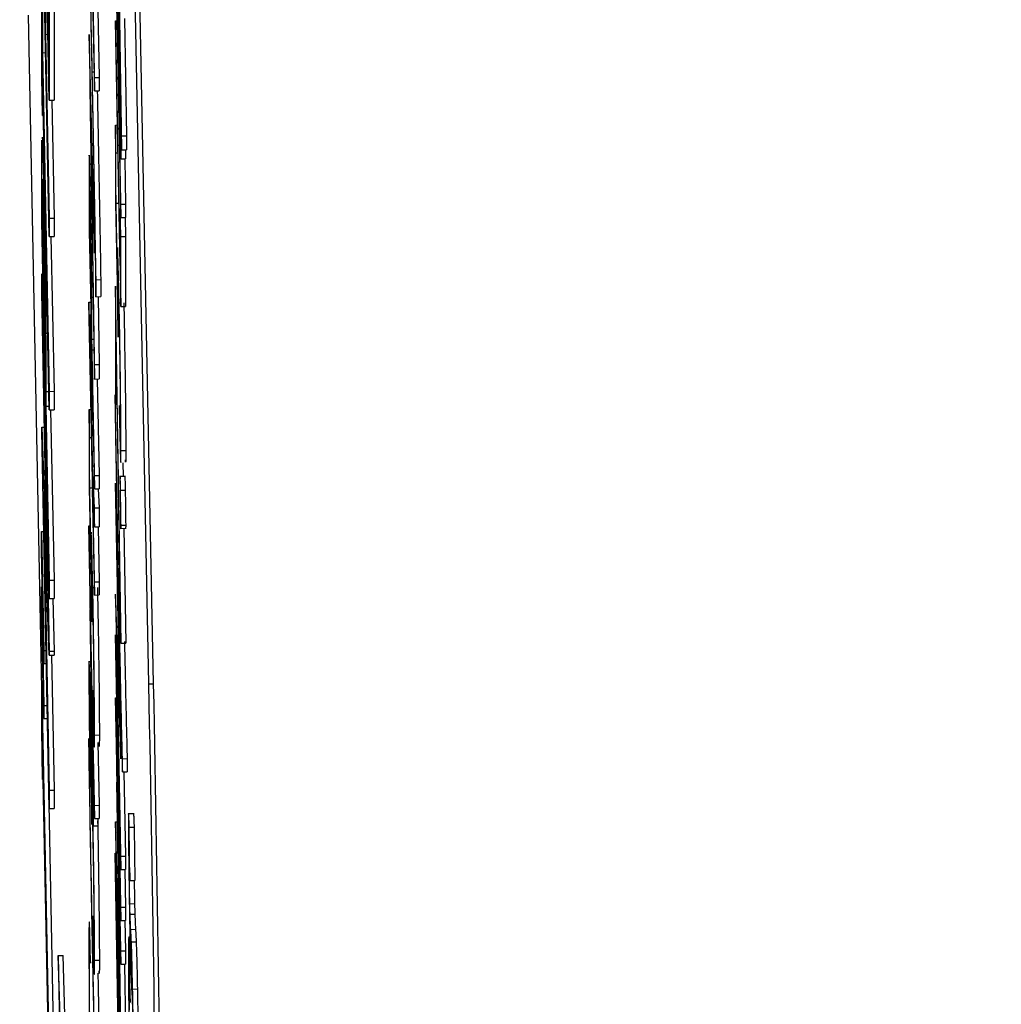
# Model space of a CAD drawing. Header units: inches. Extents: x 0.6 to 33.8, y 0 to 21.7.
# Tile 112 of 204: x 18.589 to 18.6405, y 15.7141 to 15.7657. Entities that reach past the tile are written whole.
import ezdxf

# ---------------------------------------------------------------- set-up
doc = ezdxf.new("R2010")
doc.units = ezdxf.units.IN
doc.header["$MEASUREMENT"] = 0
doc.layers.add('FORMAT', color=7, linetype='Continuous')
doc.styles.add('SLDTEXTSTYLE3', font='TXT', dxfattribs={"width": 0.75})
doc.dimstyles.new('SLDDIMSTYLE0', dxfattribs={"dimtxt": 0.125, "dimasz": 0.13, "dimexe": 0, "dimexo": 0.0625, "dimgap": 0.03125, "dimtad": 0, "dimtih": 1, "dimtoh": 1, "dimdec": 1, "dimlfac": 4, "dimrnd": 1e-09, "dimzin": 12, "dimdsep": 46, "dimtxsty": 'SLDTEXTSTYLE3', "dimsah": 1, "dimcen": 0.09, "dimadec": 0, "dimazin": 3, "dimtfac": 1, "dimtdec": 1, "dimtofl": 0, "dimtmove": 0, "dimatfit": 3, "dimfxl": 0, "dimfrac": 2, "dimtolj": 1, "dimtzin": 12, "dimarcsym": 0})

# ---------------------------------------------------------------- blocks, each defined once
blk = doc.blocks.new('_D_4')
at = {"layer": 'FORMAT'}
for p, q in [((18.227715, 18.179528), (18.189629, 18.179528)), ((18.189629, 18.179528), (18.189629, 17.981091)), ((18.504798, 18.179528), (18.542884, 18.179528)), ((18.542884, 18.179528), (18.542884, 17.981091)), ((16.933731, 9.612484), (16.933731, 18.124493)), ((19.798783, 17.39011), (19.798783, 18.124493)), ((16.933731, 17.999493), (18.08, 17.999493)), ((19.798783, 17.999493), (18.652514, 17.999493)), ((18.189629, 17.981091), (18.227715, 17.981091)), ((18.542884, 17.981091), (18.504798, 17.981091))]:
    blk.add_line(p, q, dxfattribs=at)
for points in [[(16.933731, 17.999493), (17.063731, 17.979493), (17.063731, 18.019493)], [(19.798783, 17.999493), (19.668783, 18.019493), (19.668783, 17.979493)]]:
    blk.add_solid(points, dxfattribs=at)
at = {"layer": 'FORMAT', "char_height": 0.125, "attachment_point": 1, "style": 'SLDTEXTSTYLE3'}
for s, insert in [('291', (18.227715, 18.142224)), ('11.5', (18.204625, 17.955202))]:
    blk.add_mtext(s, dxfattribs=dict(at, insert=insert))

msp = doc.modelspace()

# ---------------------------------------------------------------- linework, layer by layer
at = {"color": 7, "linetype": 'Continuous'}
for p, q in [((18.595807, 15.7309), (18.58948, 16.04953)), ((18.596057, 15.730904), (18.58973, 16.049533)), ((18.590198, 15.782232), (18.590551, 15.764483)), ((18.590591, 15.761493), (18.590198, 15.78127)), ((18.59438, 15.759617), (18.594049, 15.779521)), ((18.594049, 15.778789), (18.59438, 15.758885)), ((18.592675, 15.777277), (18.592958, 15.761972)), ((18.590591, 15.754343), (18.590198, 15.77412)), ((18.592958, 15.762671), (18.592754, 15.773712)), ((18.5904, 15.769203), (18.5904, 15.764941)), ((18.590198, 15.762709), (18.590198, 15.768346)), ((18.590551, 15.764483), (18.590551, 15.768608)), ((18.59434, 15.759112), (18.594158, 15.768268)), ((18.594158, 15.767573), (18.59434, 15.758417)), ((18.590591, 15.76658), (18.590591, 15.761493)), ((18.590841, 15.766583), (18.590841, 15.761496)), ((18.590239, 15.766318), (18.590239, 15.76398)), ((18.593143, 15.766221), (18.593208, 15.762675)), ((18.59434, 15.756034), (18.594133, 15.766472)), ((18.58948, 15.765943), (18.590198, 15.729766)), ((18.594056, 15.765651), (18.594135, 15.765652)), ((18.594056, 15.765651), (18.594056, 15.764955)), ((18.594311, 15.752832), (18.594056, 15.765651)), ((18.594133, 15.765777), (18.59434, 15.755339)), ((18.594528, 15.765768), (18.59463, 15.759621)), ((18.5904, 15.764941), (18.590523, 15.764943)), ((18.5904, 15.764941), (18.590591, 15.755306)), ((18.592958, 15.754227), (18.592675, 15.764935)), ((18.592675, 15.764935), (18.592675, 15.764836)), ((18.592675, 15.764836), (18.592958, 15.746879)), ((18.594056, 15.764955), (18.59434, 15.750672)), ((18.590239, 15.76398), (18.5904, 15.763983)), ((18.590239, 15.76398), (18.590591, 15.746232)), ((18.590591, 15.745269), (18.590239, 15.763018)), ((18.590239, 15.763018), (18.590239, 15.760681)), ((18.59284, 15.762975), (18.59294, 15.762977)), ((18.590239, 15.760681), (18.590198, 15.762709)), ((18.592958, 15.762671), (18.593208, 15.762675)), ((18.592958, 15.761972), (18.592958, 15.762671)), ((18.593208, 15.762675), (18.593208, 15.761975)), ((18.592838, 15.755235), (18.59273, 15.762094)), ((18.59273, 15.762094), (18.592838, 15.758003)), ((18.592958, 15.761972), (18.593208, 15.761975)), ((18.590591, 15.761493), (18.590841, 15.761496)), ((18.590718, 15.761495), (18.590841, 15.75531)), ((18.590239, 15.760681), (18.590285, 15.760681)), ((18.594056, 15.760189), (18.594151, 15.760191)), ((18.594085, 15.758724), (18.594056, 15.760189)), ((18.594056, 15.760189), (18.594056, 15.757012)), ((18.59438, 15.759617), (18.59463, 15.759621)), ((18.59438, 15.758885), (18.59438, 15.759617)), ((18.59463, 15.759621), (18.59463, 15.758889)), ((18.59434, 15.759112), (18.594376, 15.759113)), ((18.59434, 15.758417), (18.59434, 15.759112)), ((18.59438, 15.758885), (18.59463, 15.758889)), ((18.59459, 15.758888), (18.59459, 15.758421)), ((18.594085, 15.758724), (18.59418, 15.758726)), ((18.594085, 15.75609), (18.594085, 15.758724)), ((18.59434, 15.758417), (18.59459, 15.758421)), ((18.594543, 15.75842), (18.59459, 15.756038)), ((18.592838, 15.758003), (18.592838, 15.755235)), ((18.590198, 15.755147), (18.590198, 15.75725)), ((18.592675, 15.756922), (18.592675, 15.755403)), ((18.592867, 15.756904), (18.592958, 15.753471)), ((18.592867, 15.753393), (18.592867, 15.756904)), ((18.594056, 15.757012), (18.594198, 15.749076)), ((18.590304, 15.756442), (18.590369, 15.756443)), ((18.590239, 15.756043), (18.590239, 15.754081)), ((18.592704, 15.754633), (18.592704, 15.75605)), ((18.594085, 15.75609), (18.594232, 15.756092)), ((18.59416, 15.751916), (18.594085, 15.75609)), ((18.594311, 15.755811), (18.594331, 15.755811)), ((18.59434, 15.754346), (18.594311, 15.755811)), ((18.594311, 15.755811), (18.594311, 15.752832)), ((18.59434, 15.756034), (18.59459, 15.756038)), ((18.59434, 15.755339), (18.59434, 15.756034)), ((18.59459, 15.756038), (18.59459, 15.755343)), ((18.590591, 15.755306), (18.590841, 15.75531)), ((18.590591, 15.755306), (18.590591, 15.754343)), ((18.590841, 15.75531), (18.590841, 15.754347)), ((18.592675, 15.755403), (18.592958, 15.74112)), ((18.59434, 15.755339), (18.59459, 15.755343)), ((18.59457, 15.755343), (18.59459, 15.75435)), ((18.590591, 15.73537), (18.590198, 15.755147)), ((18.590591, 15.754343), (18.590841, 15.754347)), ((18.59068, 15.754345), (18.590841, 15.746236)), ((18.592798, 15.749872), (18.592704, 15.754633)), ((18.592958, 15.753471), (18.592958, 15.754227)), ((18.59434, 15.754346), (18.59459, 15.75435)), ((18.59434, 15.750672), (18.59434, 15.754346)), ((18.59459, 15.75435), (18.59459, 15.750676)), ((18.590239, 15.754081), (18.59037, 15.747489)), ((18.592958, 15.747637), (18.592867, 15.753393)), ((18.590198, 15.751435), (18.590198, 15.752398)), ((18.590198, 15.752398), (18.590591, 15.732621)), ((18.593038, 15.752085), (18.593288, 15.752088)), ((18.593038, 15.751191), (18.593038, 15.752085)), ((18.593288, 15.752088), (18.593288, 15.751195)), ((18.594347, 15.733029), (18.594056, 15.751749)), ((18.594056, 15.751749), (18.594056, 15.746983)), ((18.590508, 15.73587), (18.590198, 15.751435)), ((18.592799, 15.751197), (18.592798, 15.749872)), ((18.592823, 15.751167), (18.592891, 15.751168)), ((18.593038, 15.751191), (18.593288, 15.751195)), ((18.593152, 15.751193), (18.593208, 15.747641)), ((18.592667, 15.750904), (18.592764, 15.750905)), ((18.592667, 15.750904), (18.592667, 15.750209)), ((18.592836, 15.742434), (18.592667, 15.750904)), ((18.594247, 15.750871), (18.594336, 15.750872)), ((18.59434, 15.750672), (18.59459, 15.750676)), ((18.592667, 15.750209), (18.592958, 15.735559)), ((18.592751, 15.750267), (18.592751, 15.749267)), ((18.592849, 15.742334), (18.592751, 15.750267)), ((18.592751, 15.750267), (18.592777, 15.750267)), ((18.59037, 15.747489), (18.59037, 15.749323)), ((18.590403, 15.749283), (18.590511, 15.749284)), ((18.592751, 15.749267), (18.592836, 15.742434)), ((18.594085, 15.749108), (18.594335, 15.733038)), ((18.594085, 15.745518), (18.594085, 15.749108)), ((18.592827, 15.748961), (18.592925, 15.748962)), ((18.592827, 15.748407), (18.592827, 15.748961)), ((18.592827, 15.748407), (18.592934, 15.748409)), ((18.592958, 15.741815), (18.592827, 15.748407)), ((18.592958, 15.747637), (18.593208, 15.747641)), ((18.592958, 15.746879), (18.592958, 15.747637)), ((18.593208, 15.747641), (18.593208, 15.746883)), ((18.594056, 15.746983), (18.594085, 15.745518)), ((18.592958, 15.746879), (18.593208, 15.746883)), ((18.593108, 15.746881), (18.593208, 15.741819)), ((18.59041, 15.746228), (18.590572, 15.74623)), ((18.59041, 15.746228), (18.59041, 15.745461)), ((18.590591, 15.746232), (18.590841, 15.746236)), ((18.590591, 15.746232), (18.590591, 15.745269)), ((18.590841, 15.746236), (18.590841, 15.745273)), ((18.594045, 15.746043), (18.594045, 15.745149)), ((18.594045, 15.746043), (18.594075, 15.746043)), ((18.59041, 15.745461), (18.590587, 15.745463)), ((18.59041, 15.745461), (18.590591, 15.736333)), ((18.594267, 15.745497), (18.594267, 15.744802)), ((18.590591, 15.745269), (18.590841, 15.745273)), ((18.590664, 15.74527), (18.590841, 15.736337)), ((18.592675, 15.745275), (18.592765, 15.745276)), ((18.592704, 15.74381), (18.592675, 15.745275)), ((18.592675, 15.745275), (18.592675, 15.742097)), ((18.590198, 15.74435), (18.590339, 15.744353)), ((18.590198, 15.744149), (18.590198, 15.74435)), ((18.590198, 15.74435), (18.590508, 15.73587)), ((18.590591, 15.724372), (18.590198, 15.744149)), ((18.592704, 15.74381), (18.592794, 15.743811)), ((18.592704, 15.741176), (18.592704, 15.74381)), ((18.594347, 15.743136), (18.594597, 15.74314)), ((18.592849, 15.742334), (18.592934, 15.742336)), ((18.592958, 15.740127), (18.592849, 15.742334)), ((18.59445, 15.742487), (18.594461, 15.741771)), ((18.592675, 15.742097), (18.592816, 15.734161)), ((18.592958, 15.741815), (18.593208, 15.741819)), ((18.592958, 15.74112), (18.592958, 15.741815)), ((18.593208, 15.741819), (18.593208, 15.741123)), ((18.594056, 15.741423), (18.594056, 15.740727)), ((18.59434, 15.727139), (18.594056, 15.741423)), ((18.59458, 15.741773), (18.594268, 15.741768)), ((18.590591, 15.732402), (18.590283, 15.740864)), ((18.590283, 15.740864), (18.590591, 15.725334)), ((18.592704, 15.741176), (18.592847, 15.741178)), ((18.592778, 15.737001), (18.592704, 15.741176)), ((18.592863, 15.741064), (18.592958, 15.739129)), ((18.592958, 15.736254), (18.592863, 15.741064)), ((18.592958, 15.74112), (18.593208, 15.741123)), ((18.593159, 15.741123), (18.593208, 15.740131)), ((18.59432, 15.741055), (18.59457, 15.741059)), ((18.594056, 15.740727), (18.59428, 15.729486)), ((18.592958, 15.740127), (18.593208, 15.740131)), ((18.592958, 15.739129), (18.592958, 15.740127)), ((18.593208, 15.740131), (18.593208, 15.739133)), ((18.594344, 15.739219), (18.594594, 15.739223)), ((18.590188, 15.738881), (18.590303, 15.738883)), ((18.590188, 15.738881), (18.590309, 15.732646)), ((18.590188, 15.737919), (18.590188, 15.738881)), ((18.592667, 15.739187), (18.592727, 15.739188)), ((18.592667, 15.739187), (18.592667, 15.739046)), ((18.592864, 15.729298), (18.592667, 15.739187)), ((18.592667, 15.739046), (18.592893, 15.723465)), ((18.592958, 15.739129), (18.593208, 15.739133)), ((18.593151, 15.739132), (18.593208, 15.736258)), ((18.59431, 15.739053), (18.594622, 15.739058)), ((18.594504, 15.739056), (18.594597, 15.733032)), ((18.590309, 15.731978), (18.590188, 15.737919)), ((18.590591, 15.736333), (18.590841, 15.736337)), ((18.590591, 15.736333), (18.590591, 15.73537)), ((18.590841, 15.736337), (18.590841, 15.735374)), ((18.592958, 15.736254), (18.593208, 15.736258)), ((18.592958, 15.735559), (18.592958, 15.736254)), ((18.593208, 15.736258), (18.593208, 15.735563)), ((18.590188, 15.735994), (18.590228, 15.735995)), ((18.590188, 15.735032), (18.590188, 15.735994)), ((18.590188, 15.735994), (18.590309, 15.729765)), ((18.592866, 15.735956), (18.59295, 15.735957)), ((18.594056, 15.735611), (18.594056, 15.735465)), ((18.59428, 15.729486), (18.594056, 15.735611)), ((18.590591, 15.73537), (18.590841, 15.735374)), ((18.590787, 15.735373), (18.590841, 15.732625)), ((18.592958, 15.735559), (18.593208, 15.735563)), ((18.594056, 15.735465), (18.59434, 15.721181)), ((18.594241, 15.735125), (18.594303, 15.735126)), ((18.590309, 15.72909), (18.590188, 15.735032)), ((18.592741, 15.734807), (18.592864, 15.728603)), ((18.592864, 15.726295), (18.592741, 15.734807)), ((18.594056, 15.733479), (18.594056, 15.732784)), ((18.59434, 15.719196), (18.594056, 15.733479)), ((18.594117, 15.733093), (18.59434, 15.726981)), ((18.59434, 15.721877), (18.594117, 15.733093)), ((18.594335, 15.733038), (18.594347, 15.733029)), ((18.594347, 15.733029), (18.594597, 15.733032)), ((18.590309, 15.732646), (18.590427, 15.732647)), ((18.590309, 15.732646), (18.590309, 15.731978)), ((18.590591, 15.732621), (18.590841, 15.732625)), ((18.590591, 15.732621), (18.590591, 15.732402)), ((18.590841, 15.732625), (18.590841, 15.732405)), ((18.594056, 15.732784), (18.59434, 15.7185)), ((18.590591, 15.732402), (18.590841, 15.732405)), ((18.590701, 15.732403), (18.590841, 15.725338)), ((18.590309, 15.731978), (18.59044, 15.73198)), ((18.590198, 15.730537), (18.59028, 15.730539)), ((18.590198, 15.728555), (18.590198, 15.730537)), ((18.590198, 15.730537), (18.590591, 15.71076)), ((18.592886, 15.730583), (18.592886, 15.729888)), ((18.595807, 15.7309), (18.596057, 15.730904)), ((18.592864, 15.730192), (18.592864, 15.729298)), ((18.592893, 15.728727), (18.592864, 15.730192)), ((18.594056, 15.730167), (18.594108, 15.730167)), ((18.59434, 15.716912), (18.594056, 15.730167)), ((18.594056, 15.730167), (18.594056, 15.730066)), ((18.594056, 15.730066), (18.594289, 15.715156)), ((18.590309, 15.729765), (18.590484, 15.729768)), ((18.590309, 15.729765), (18.590309, 15.72909)), ((18.590309, 15.72909), (18.590497, 15.729093)), ((18.590477, 15.729093), (18.590841, 15.710764)), ((18.590239, 15.725897), (18.590198, 15.728555)), ((18.592864, 15.728603), (18.592864, 15.726295)), ((18.592893, 15.727833), (18.592893, 15.728727)), ((18.592664, 15.72805), (18.592664, 15.727157)), ((18.592966, 15.728222), (18.593216, 15.728226)), ((18.590591, 15.709798), (18.590239, 15.727547)), ((18.590239, 15.727547), (18.590239, 15.725897)), ((18.592958, 15.724537), (18.592893, 15.727833)), ((18.593143, 15.727837), (18.593208, 15.724541)), ((18.592893, 15.727138), (18.592958, 15.723842)), ((18.592893, 15.723465), (18.592893, 15.727138)), ((18.59434, 15.726981), (18.59434, 15.727139)), ((18.59442, 15.726983), (18.59467, 15.726987)), ((18.59442, 15.726288), (18.59442, 15.726983)), ((18.59467, 15.726987), (18.59467, 15.726292)), ((18.590239, 15.725897), (18.590271, 15.725897)), ((18.59274, 15.725496), (18.59274, 15.726191)), ((18.592853, 15.726186), (18.592772, 15.726185)), ((18.59442, 15.726288), (18.59467, 15.726292)), ((18.594502, 15.726289), (18.59459, 15.72188)), ((18.590591, 15.725334), (18.590841, 15.725338)), ((18.590591, 15.725334), (18.590591, 15.724372)), ((18.590841, 15.725338), (18.590841, 15.724375)), ((18.592824, 15.725792), (18.592859, 15.725793)), ((18.594136, 15.72575), (18.59434, 15.716214)), ((18.59434, 15.712676), (18.594136, 15.72575)), ((18.592787, 15.725002), (18.592816, 15.723537)), ((18.590591, 15.724372), (18.590841, 15.724375)), ((18.592958, 15.724537), (18.593208, 15.724541)), ((18.592958, 15.723842), (18.592958, 15.724537)), ((18.593208, 15.724541), (18.593208, 15.723846)), ((18.592958, 15.723842), (18.593208, 15.723846)), ((18.593143, 15.723845), (18.593143, 15.723468)), ((18.595031, 15.724094), (18.594719, 15.724089)), ((18.592874, 15.723717), (18.592889, 15.723717)), ((18.592893, 15.723465), (18.593143, 15.723468)), ((18.594056, 15.723678), (18.594156, 15.72368)), ((18.594056, 15.723678), (18.594056, 15.723579)), ((18.594289, 15.715156), (18.594056, 15.723678)), ((18.594056, 15.723579), (18.59434, 15.708273)), ((18.594785, 15.723389), (18.595035, 15.723393)), ((18.59482, 15.720595), (18.594785, 15.723389)), ((18.595035, 15.723393), (18.59507, 15.720599)), ((18.594049, 15.722029), (18.594085, 15.72203)), ((18.59438, 15.702126), (18.594049, 15.722029)), ((18.594049, 15.722029), (18.594049, 15.721297)), ((18.59434, 15.721877), (18.59459, 15.72188)), ((18.59434, 15.721181), (18.59434, 15.721877)), ((18.59459, 15.72188), (18.59459, 15.721185)), ((18.594049, 15.721297), (18.59438, 15.701393)), ((18.59434, 15.721181), (18.59459, 15.721185)), ((18.59455, 15.721185), (18.59459, 15.719199)), ((18.59482, 15.720595), (18.59507, 15.720599)), ((18.594135, 15.720013), (18.59434, 15.71252)), ((18.59434, 15.708973), (18.594135, 15.720013)), ((18.59434, 15.719196), (18.59459, 15.719199)), ((18.59434, 15.7185), (18.59434, 15.719196)), ((18.59459, 15.719199), (18.59459, 15.718504)), ((18.594809, 15.719384), (18.595059, 15.719388)), ((18.592882, 15.718751), (18.592882, 15.718056)), ((18.594823, 15.718829), (18.595073, 15.718833)), ((18.59434, 15.7185), (18.59459, 15.718504)), ((18.594556, 15.718504), (18.59459, 15.716916)), ((18.592744, 15.716277), (18.592723, 15.717914)), ((18.59486, 15.718038), (18.595109, 15.718042)), ((18.594829, 15.714207), (18.594792, 15.717116)), ((18.594892, 15.717388), (18.595142, 15.717391)), ((18.591064, 15.716669), (18.591314, 15.716673)), ((18.592212, 15.676936), (18.591064, 15.716669)), ((18.591064, 15.716669), (18.592212, 15.64072)), ((18.592462, 15.67694), (18.591314, 15.716673)), ((18.59434, 15.716912), (18.59459, 15.716916)), ((18.59434, 15.716214), (18.59434, 15.716912)), ((18.59459, 15.716916), (18.59459, 15.716217)), ((18.592966, 15.716428), (18.593216, 15.716431)), ((18.59434, 15.716214), (18.59459, 15.716217)), ((18.594535, 15.716217), (18.59459, 15.71268)), ((18.594957, 15.714912), (18.595207, 15.714916))]:
    msp.add_line(p, q, dxfattribs=at)
for centre in [(16.431729, 15.686091), (16.431979, 15.686095)]:
    msp.add_arc(centre, 2.164542, 0.289029, 1.186183, dxfattribs=at)
for points, knots in [([(18.59284, 15.762975), (18.592819, 15.763988), (18.592786, 15.765656), (18.592739, 15.767778), (18.592701, 15.769486), (18.592676, 15.770459), (18.592664, 15.770946)], [0, 0, 0, 0, 0.339986, 0.560031, 0.780045, 1, 1, 1, 1]), ([(18.592664, 15.770251), (18.592696, 15.768898), (18.592755, 15.76648), (18.592816, 15.763445), (18.592843, 15.762109)], [0, 0, 0, 0, 0.559594, 1, 1, 1, 1]), ([(18.593038, 15.752085), (18.593002, 15.754206), (18.592937, 15.757996), (18.59287, 15.761453), (18.59284, 15.762975)], [0, 0, 0, 0, 0.559732, 1, 1, 1, 1]), ([(18.592843, 15.762109), (18.592866, 15.760941), (18.592903, 15.759018), (18.592955, 15.756169), (18.592998, 15.753712), (18.593025, 15.752031), (18.593038, 15.751191)], [0, 0, 0, 0, 0.339966, 0.560012, 0.780038, 1, 1, 1, 1]), ([(18.593109, 15.761974), (18.59314, 15.760354), (18.593201, 15.757201), (18.59326, 15.753761), (18.593288, 15.752088)], [0, 0, 0, 0, 0.513936, 1, 1, 1, 1]), ([(18.590198, 15.75725), (18.590198, 15.757712), (18.590198, 15.758535), (18.590203, 15.759133), (18.590204, 15.759396)], [0, 0, 0, 0, 0.560314, 1, 1, 1, 1]), ([(18.590219, 15.759544), (18.59022, 15.759546), (18.590225, 15.759603), (18.590244, 15.75902), (18.590274, 15.757903), (18.590294, 15.756929), (18.590304, 15.756442)], [0, 0, 0, 0, 0.013615, 0.396608, 0.698055, 1, 1, 1, 1]), ([(18.592679, 15.758471), (18.592677, 15.758221), (18.592675, 15.757774), (18.592675, 15.757183), (18.592675, 15.756922)], [0, 0, 0, 0, 0.5596306, 1, 1, 1, 1]), ([(18.592751, 15.756338), (18.592742, 15.756781), (18.592723, 15.757667), (18.592701, 15.75841), (18.592686, 15.758687), (18.592681, 15.758543), (18.592679, 15.758471)], [0, 0, 0, 0, 0.280105, 0.559481, 0.77969, 1, 1, 1, 1]), ([(18.590304, 15.755472), (18.590293, 15.75599), (18.590276, 15.756771), (18.590258, 15.757268), (18.590238, 15.757512), (18.590238, 15.756695), (18.590239, 15.756043)], [0, 0, 0, 0, 0.248969, 0.374729, 0.500383, 1, 1, 1, 1]), ([(18.592704, 15.75605), (18.592704, 15.756521), (18.592703, 15.757111), (18.592718, 15.756934), (18.59273, 15.756576), (18.592743, 15.756012), (18.592751, 15.755637)], [0, 0, 0, 0, 0.499617, 0.625271, 0.751031, 1, 1, 1, 1]), ([(18.590304, 15.756442), (18.590317, 15.755764), (18.590343, 15.754411), (18.590374, 15.752286), (18.590394, 15.750532), (18.5904, 15.749699), (18.590403, 15.749283)], [0, 0, 0, 0, 0.280099, 0.559324, 0.779458, 1, 1, 1, 1]), ([(18.592823, 15.751167), (18.59282, 15.751557), (18.592814, 15.752336), (18.592795, 15.75381), (18.592773, 15.755197), (18.592758, 15.755957), (18.592751, 15.756338)], [0, 0, 0, 0, 0.280067, 0.559409, 0.7795, 1, 1, 1, 1]), ([(18.59037, 15.749323), (18.590371, 15.749972), (18.590371, 15.750785), (18.590351, 15.752566), (18.590333, 15.753887), (18.590316, 15.754839), (18.590304, 15.755472)], [0, 0, 0, 0, 0.499721, 0.62535, 0.751083, 1, 1, 1, 1]), ([(18.592751, 15.755637), (18.592759, 15.75518), (18.592772, 15.754493), (18.592785, 15.753538), (18.592799, 15.752252), (18.592799, 15.751665), (18.592799, 15.751197)], [0, 0, 0, 0, 0.248917, 0.37465, 0.500279, 1, 1, 1, 1]), ([(18.594247, 15.750871), (18.594234, 15.75152), (18.594207, 15.752816), (18.594175, 15.753751), (18.594157, 15.753846), (18.594155, 15.753353), (18.594155, 15.753106)], [0, 0, 0, 0, 0.280059, 0.559479, 0.77955, 1, 1, 1, 1]), ([(18.594155, 15.753106), (18.594155, 15.752912), (18.594156, 15.752567), (18.594159, 15.752115), (18.59416, 15.751916)], [0, 0, 0, 0, 0.5597478, 1, 1, 1, 1]), ([(18.594184, 15.751515), (18.594184, 15.751747), (18.594186, 15.752211), (18.594201, 15.752065), (18.594223, 15.751341), (18.594239, 15.7506), (18.594246, 15.75023)], [0, 0, 0, 0, 0.280472, 0.559738, 0.77964, 1, 1, 1, 1]), ([(18.592827, 15.748961), (18.592827, 15.749329), (18.592827, 15.749987), (18.592824, 15.750807), (18.592823, 15.751167)], [0, 0, 0, 0, 0.560254, 1, 1, 1, 1]), ([(18.594198, 15.749076), (18.594194, 15.7496), (18.594186, 15.750537), (18.594184, 15.751216), (18.594184, 15.751515)], [0, 0, 0, 0, 0.56027, 1, 1, 1, 1]), ([(18.594347, 15.743136), (18.594346, 15.743613), (18.594343, 15.744566), (18.594316, 15.746838), (18.594282, 15.74904), (18.594259, 15.75026), (18.594247, 15.750871)], [0, 0, 0, 0, 0.279899, 0.5589319, 0.7794152, 1, 1, 1, 1]), ([(18.594497, 15.750874), (18.594512, 15.750088), (18.594541, 15.748517), (18.594576, 15.746098), (18.594595, 15.744222), (18.594596, 15.743501), (18.594597, 15.74314)], [0, 0, 0, 0, 0.2798641, 0.559271, 0.7794235, 1, 1, 1, 1]), ([(18.594246, 15.75023), (18.594257, 15.749662), (18.594278, 15.748526), (18.594302, 15.746805), (18.594316, 15.745437), (18.594317, 15.744907), (18.594318, 15.744642)], [0, 0, 0, 0, 0.279617, 0.559218, 0.779559, 1, 1, 1, 1]), ([(18.590403, 15.749283), (18.590406, 15.748657), (18.59041, 15.74754), (18.59041, 15.746629), (18.59041, 15.746228)], [0, 0, 0, 0, 0.559694, 1, 1, 1, 1]), ([(18.594241, 15.735125), (18.594218, 15.736293), (18.59418, 15.738216), (18.594129, 15.741064), (18.594086, 15.743524), (18.594059, 15.745204), (18.594045, 15.746043)], [0, 0, 0, 0, 0.339959, 0.560016, 0.780042, 1, 1, 1, 1]), ([(18.594318, 15.744642), (18.594317, 15.744463), (18.594315, 15.744106), (18.594303, 15.744177), (18.594286, 15.744682), (18.594273, 15.745225), (18.594267, 15.745497)], [0, 0, 0, 0, 0.279857, 0.559683, 0.779485, 1, 1, 1, 1]), ([(18.594045, 15.745149), (18.594082, 15.743026), (18.594147, 15.739231), (18.594214, 15.735771), (18.594244, 15.734247)], [0, 0, 0, 0, 0.55972, 1, 1, 1, 1]), ([(18.594267, 15.744802), (18.594279, 15.744275), (18.594303, 15.743222), (18.594329, 15.742498), (18.594345, 15.742467), (18.594346, 15.742913), (18.594347, 15.743136)], [0, 0, 0, 0, 0.280034, 0.559638, 0.779711, 1, 1, 1, 1]), ([(18.594597, 15.74314), (18.594597, 15.74283), (18.594596, 15.74239), (18.594584, 15.742592), (18.594581, 15.742652)], [0, 0, 0, 0, 0.703394, 1, 1, 1, 1]), ([(18.59432, 15.741055), (18.594316, 15.74122), (18.594309, 15.741551), (18.594302, 15.741759), (18.594297, 15.74179), (18.594297, 15.741663), (18.594296, 15.7416)], [0, 0, 0, 0, 0.279517, 0.559326, 0.779544, 1, 1, 1, 1]), ([(18.594296, 15.7416), (18.594297, 15.741484), (18.594298, 15.741252), (18.594304, 15.740717), (18.594312, 15.740198), (18.594317, 15.739908), (18.59432, 15.739764)], [0, 0, 0, 0, 0.279647, 0.559299, 0.779615, 1, 1, 1, 1]), ([(18.594549, 15.74176), (18.594551, 15.741744), (18.594554, 15.741714), (18.594562, 15.741453), (18.594567, 15.74119), (18.59457, 15.741059)], [0, 0, 0, 0, 0.362502, 0.681062, 1, 1, 1, 1]), ([(18.594344, 15.739219), (18.594343, 15.739335), (18.594342, 15.739568), (18.594336, 15.740102), (18.594328, 15.740621), (18.594323, 15.74091), (18.59432, 15.741055)], [0, 0, 0, 0, 0.279537, 0.559056, 0.779442, 1, 1, 1, 1]), ([(18.59457, 15.741059), (18.594573, 15.740872), (18.59458, 15.740498), (18.594588, 15.739935), (18.594593, 15.739484), (18.594593, 15.73931), (18.594594, 15.739223)], [0, 0, 0, 0, 0.279469, 0.559358, 0.779674, 1, 1, 1, 1]), ([(18.59432, 15.739764), (18.594323, 15.739601), (18.59433, 15.739275), (18.594338, 15.739059), (18.594343, 15.739034), (18.594343, 15.739157), (18.594344, 15.739219)], [0, 0, 0, 0, 0.279539, 0.559327, 0.779689, 1, 1, 1, 1]), ([(18.594594, 15.739223), (18.594593, 15.73913), (18.594593, 15.739025), (18.594591, 15.739067), (18.594591, 15.739072)], [0, 0, 0, 0, 0.890364, 1, 1, 1, 1]), ([(18.592866, 15.735956), (18.592852, 15.736605), (18.592825, 15.737902), (18.592794, 15.738836), (18.592775, 15.738932), (18.592774, 15.738438), (18.592773, 15.738191)], [0, 0, 0, 0, 0.280059, 0.559479, 0.77955, 1, 1, 1, 1]), ([(18.592773, 15.738191), (18.592773, 15.737998), (18.592774, 15.737653), (18.592777, 15.7372), (18.592778, 15.737001)], [0, 0, 0, 0, 0.559748, 1, 1, 1, 1]), ([(18.592802, 15.736601), (18.592803, 15.736833), (18.592804, 15.737296), (18.59282, 15.737151), (18.592841, 15.736426), (18.592857, 15.735686), (18.592865, 15.735315)], [0, 0, 0, 0, 0.280472, 0.559738, 0.77964, 1, 1, 1, 1]), ([(18.592816, 15.734161), (18.592812, 15.734686), (18.592805, 15.735622), (18.592803, 15.736302), (18.592802, 15.736601)], [0, 0, 0, 0, 0.56027, 1, 1, 1, 1]), ([(18.592966, 15.728222), (18.592964, 15.728699), (18.592961, 15.729651), (18.592934, 15.731923), (18.5929, 15.734125), (18.592877, 15.735346), (18.592866, 15.735956)], [0, 0, 0, 0, 0.279899, 0.5589319, 0.7794152, 1, 1, 1, 1]), ([(18.593116, 15.73596), (18.59313, 15.735174), (18.59316, 15.733602), (18.593194, 15.731184), (18.593213, 15.729308), (18.593215, 15.728587), (18.593216, 15.728226)], [0, 0, 0, 0, 0.2798641, 0.559271, 0.7794235, 1, 1, 1, 1]), ([(18.592865, 15.735315), (18.592875, 15.734747), (18.592897, 15.733611), (18.59292, 15.73189), (18.592934, 15.730523), (18.592936, 15.729993), (18.592936, 15.729727)], [0, 0, 0, 0, 0.279617, 0.559218, 0.779559, 1, 1, 1, 1]), ([(18.59442, 15.726983), (18.594387, 15.728335), (18.594329, 15.730751), (18.594268, 15.733788), (18.594241, 15.735125)], [0, 0, 0, 0, 0.559591, 1, 1, 1, 1]), ([(18.594244, 15.734247), (18.594265, 15.733236), (18.594298, 15.731571), (18.594344, 15.729452), (18.594383, 15.727756), (18.594408, 15.726777), (18.59442, 15.726288)], [0, 0, 0, 0, 0.339979, 0.560027, 0.780048, 1, 1, 1, 1]), ([(18.594532, 15.733131), (18.594553, 15.732139), (18.5946, 15.729827), (18.594644, 15.728019), (18.59467, 15.726987)], [0, 0, 0, 0, 0.4292658, 1, 1, 1, 1]), ([(18.592741, 15.730015), (18.59273, 15.730541), (18.592707, 15.731594), (18.592683, 15.732159), (18.59267, 15.732088), (18.592668, 15.731672), (18.592667, 15.731464)], [0, 0, 0, 0, 0.278996, 0.558527, 0.779259, 1, 1, 1, 1]), ([(18.592667, 15.731464), (18.592669, 15.731096), (18.592671, 15.730361), (18.592695, 15.728188), (18.592723, 15.726516), (18.59274, 15.725496)], [0, 0, 0, 0, 0.280708, 0.56124, 1, 1, 1, 1]), ([(18.592697, 15.730008), (18.592697, 15.730188), (18.592698, 15.730548), (18.592709, 15.730521), (18.592723, 15.730152), (18.592735, 15.729601), (18.592741, 15.729325)], [0, 0, 0, 0, 0.280761, 0.560644, 0.780675, 1, 1, 1, 1]), ([(18.592936, 15.729727), (18.592936, 15.729549), (18.592934, 15.729191), (18.592921, 15.729262), (18.592904, 15.729768), (18.592892, 15.730311), (18.592886, 15.730583)], [0, 0, 0, 0, 0.279857, 0.559683, 0.779485, 1, 1, 1, 1]), ([(18.59274, 15.726191), (18.592733, 15.726613), (18.59272, 15.727455), (18.592705, 15.728612), (18.592698, 15.729478), (18.592697, 15.729831), (18.592697, 15.730008)], [0, 0, 0, 0, 0.280397, 0.559599, 0.779688, 1, 1, 1, 1]), ([(18.592799, 15.726172), (18.592791, 15.726892), (18.592775, 15.728179), (18.592752, 15.729453), (18.592741, 15.730015)], [0, 0, 0, 0, 0.559212, 1, 1, 1, 1]), ([(18.592886, 15.729888), (18.592897, 15.729361), (18.592921, 15.728307), (18.592948, 15.727583), (18.592963, 15.727553), (18.592965, 15.727999), (18.592966, 15.728222)], [0, 0, 0, 0, 0.280034, 0.559638, 0.779711, 1, 1, 1, 1]), ([(18.592741, 15.729325), (18.592745, 15.729114), (18.592753, 15.728692), (18.592767, 15.727762), (18.592784, 15.726282), (18.592786, 15.725514), (18.592787, 15.725002)], [0, 0, 0, 0, 0.125456, 0.250984, 0.500582, 1, 1, 1, 1]), ([(18.592859, 15.717133), (18.592836, 15.7183), (18.592799, 15.720224), (18.592747, 15.723072), (18.592704, 15.725532), (18.592677, 15.727211), (18.592664, 15.72805)], [0, 0, 0, 0, 0.339959, 0.560016, 0.780042, 1, 1, 1, 1]), ([(18.593216, 15.728226), (18.593215, 15.727916), (18.593214, 15.727475), (18.593203, 15.727677), (18.593199, 15.727737)], [0, 0, 0, 0, 0.703394, 1, 1, 1, 1]), ([(18.592664, 15.727157), (18.5927, 15.725033), (18.592765, 15.721239), (18.592833, 15.717778), (18.592863, 15.716254)], [0, 0, 0, 0, 0.55972, 1, 1, 1, 1]), ([(18.592824, 15.725792), (18.592818, 15.72594), (18.592808, 15.726206), (18.592802, 15.726182), (18.592799, 15.726172)], [0, 0, 0, 0, 0.5596653, 1, 1, 1, 1]), ([(18.592874, 15.723717), (18.592864, 15.724206), (18.592846, 15.725081), (18.59283, 15.725575), (18.592824, 15.725792)], [0, 0, 0, 0, 0.55947, 1, 1, 1, 1]), ([(18.592816, 15.723537), (18.592818, 15.724035), (18.592819, 15.724781), (18.592844, 15.724271), (18.592862, 15.723612), (18.592872, 15.723136), (18.592876, 15.722898)], [0, 0, 0, 0, 0.499395, 0.748809, 0.874413, 1, 1, 1, 1]), ([(18.594785, 15.723389), (18.594777, 15.7236), (18.594764, 15.723949), (18.594749, 15.724137), (18.594741, 15.724012), (18.59474, 15.723688), (18.59474, 15.723525)], [0, 0, 0, 0, 0.340218, 0.560183, 0.780082, 1, 1, 1, 1]), ([(18.595, 15.724058), (18.595002, 15.724061), (18.595007, 15.72407), (18.59502, 15.723798), (18.59503, 15.723528), (18.595035, 15.723393)], [0, 0, 0, 0, 0.218754, 0.609268, 1, 1, 1, 1]), ([(18.592966, 15.716428), (18.592964, 15.716879), (18.592961, 15.71778), (18.592938, 15.719863), (18.592907, 15.721957), (18.592885, 15.72313), (18.592874, 15.723717)], [0, 0, 0, 0, 0.280053, 0.559479, 0.779853, 1, 1, 1, 1]), ([(18.593124, 15.72372), (18.593138, 15.722964), (18.593166, 15.72145), (18.593196, 15.719182), (18.593213, 15.717459), (18.593215, 15.716774), (18.593216, 15.716431)], [0, 0, 0, 0, 0.279304, 0.558838, 0.779277, 1, 1, 1, 1]), ([(18.59474, 15.723525), (18.594741, 15.723173), (18.594743, 15.722468), (18.594763, 15.72083), (18.594786, 15.719218), (18.594803, 15.71832), (18.594812, 15.717871)], [0, 0, 0, 0, 0.279767, 0.559448, 0.779674, 1, 1, 1, 1]), ([(18.592876, 15.722898), (18.592886, 15.722363), (18.592906, 15.721289), (18.592925, 15.719737), (18.592935, 15.718596), (18.592936, 15.718136), (18.592936, 15.717905)], [0, 0, 0, 0, 0.278435, 0.558305, 0.778901, 1, 1, 1, 1]), ([(18.594791, 15.720946), (18.594792, 15.721041), (18.594793, 15.721231), (18.594804, 15.721071), (18.594814, 15.720776), (18.59482, 15.720595)], [0, 0, 0, 0, 0.279014, 0.559212, 1, 1, 1, 1]), ([(18.594809, 15.719384), (18.594806, 15.719553), (18.5948, 15.719892), (18.594794, 15.72037), (18.594791, 15.720731), (18.594791, 15.720874), (18.594791, 15.720946)], [0, 0, 0, 0, 0.277865, 0.558135, 0.778936, 1, 1, 1, 1]), ([(18.595042, 15.720599), (18.595044, 15.720468), (18.595046, 15.720224), (18.595052, 15.719778), (18.595057, 15.719518), (18.595059, 15.719388)], [0, 0, 0, 0, 0.36858, 0.684962, 1, 1, 1, 1]), ([(18.594823, 15.718829), (18.594821, 15.718906), (18.594816, 15.719044), (18.594812, 15.71928), (18.594809, 15.719384)], [0, 0, 0, 0, 0.559978, 1, 1, 1, 1]), ([(18.595059, 15.719388), (18.595062, 15.719257), (18.595067, 15.719025), (18.595071, 15.718891), (18.595073, 15.718833)], [0, 0, 0, 0, 0.559238, 1, 1, 1, 1]), ([(18.592921, 15.717384), (18.592915, 15.717556), (18.592903, 15.717864), (18.592888, 15.71848), (18.592882, 15.718751)], [0, 0, 0, 0, 0.5585131, 1, 1, 1, 1]), ([(18.59486, 15.718038), (18.594853, 15.718159), (18.594841, 15.718376), (18.594829, 15.71869), (18.594823, 15.718829)], [0, 0, 0, 0, 0.560208, 1, 1, 1, 1]), ([(18.595073, 15.718833), (18.59508, 15.718661), (18.595093, 15.718356), (18.595104, 15.718138), (18.595109, 15.718042)], [0, 0, 0, 0, 0.559767, 1, 1, 1, 1]), ([(18.592723, 15.717914), (18.592712, 15.71813), (18.592694, 15.718486), (18.592678, 15.71841), (18.592669, 15.718021), (18.592668, 15.717499), (18.592667, 15.717238)], [0, 0, 0, 0, 0.33987, 0.559901, 0.779919, 1, 1, 1, 1]), ([(18.592882, 15.718056), (18.592895, 15.717506), (18.59292, 15.716408), (18.592948, 15.715629), (18.592963, 15.715699), (18.592965, 15.716185), (18.592966, 15.716428)], [0, 0, 0, 0, 0.280402, 0.559548, 0.779573, 1, 1, 1, 1]), ([(18.592936, 15.717905), (18.592936, 15.717672), (18.592935, 15.717256), (18.592925, 15.717345), (18.592921, 15.717384)], [0, 0, 0, 0, 0.560065, 1, 1, 1, 1]), ([(18.594753, 15.717626), (18.594749, 15.717502), (18.594741, 15.717281), (18.59474, 15.716678), (18.59474, 15.716412)], [0, 0, 0, 0, 0.559737, 1, 1, 1, 1]), ([(18.594792, 15.717116), (18.594783, 15.717318), (18.594768, 15.71768), (18.594758, 15.717643), (18.594753, 15.717626)], [0, 0, 0, 0, 0.560132, 1, 1, 1, 1]), ([(18.594812, 15.717871), (18.594824, 15.717332), (18.594847, 15.716251), (18.59488, 15.715408), (18.594899, 15.715037), (18.594911, 15.71481)], [0, 0, 0, 0, 0.278494, 0.558591, 1, 1, 1, 1]), ([(18.594892, 15.717388), (18.594886, 15.717519), (18.594875, 15.717754), (18.594864, 15.717951), (18.59486, 15.718038)], [0, 0, 0, 0, 0.559951, 1, 1, 1, 1]), ([(18.595109, 15.718042), (18.595115, 15.717932), (18.595126, 15.717736), (18.595137, 15.717497), (18.595142, 15.717391)], [0, 0, 0, 0, 0.560045, 1, 1, 1, 1]), ([(18.592667, 15.717238), (18.59267, 15.716512), (18.592674, 15.715061), (18.592714, 15.711682), (18.592764, 15.70835), (18.592799, 15.706497), (18.592816, 15.70557)], [0, 0, 0, 0, 0.27986, 0.5592675, 0.7796495, 1, 1, 1, 1]), ([(18.593038, 15.70899), (18.593006, 15.710342), (18.592947, 15.712758), (18.592886, 15.715795), (18.592859, 15.717133)], [0, 0, 0, 0, 0.559591, 1, 1, 1, 1]), ([(18.594957, 15.714912), (18.594943, 15.715556), (18.594919, 15.71671), (18.5949, 15.71718), (18.594892, 15.717388)], [0, 0, 0, 0, 0.557989, 1, 1, 1, 1]), ([(18.595142, 15.717391), (18.595153, 15.717112), (18.595172, 15.716612), (18.595196, 15.715434), (18.595207, 15.714916)], [0, 0, 0, 0, 0.560209, 1, 1, 1, 1]), ([(18.592697, 15.71575), (18.5927, 15.716191), (18.592706, 15.716981), (18.592732, 15.716492), (18.592744, 15.716277)], [0, 0, 0, 0, 0.558782, 1, 1, 1, 1]), ([(18.592863, 15.716254), (18.592883, 15.715244), (18.592917, 15.713578), (18.592963, 15.71146), (18.593001, 15.709763), (18.593026, 15.708785), (18.593038, 15.708295)], [0, 0, 0, 0, 0.339979, 0.560027, 0.780048, 1, 1, 1, 1]), ([(18.593216, 15.716431), (18.593215, 15.716096), (18.593214, 15.715586), (18.593202, 15.715788), (18.593197, 15.715857)], [0, 0, 0, 0, 0.658181, 1, 1, 1, 1]), ([(18.59474, 15.716412), (18.594741, 15.715966), (18.594742, 15.715231), (18.594754, 15.713764), (18.594769, 15.712345), (18.594783, 15.7113), (18.594789, 15.710777)], [0, 0, 0, 0, 0.339739, 0.559821, 0.779895, 1, 1, 1, 1]), ([(18.592815, 15.706322), (18.592797, 15.707297), (18.592761, 15.709247), (18.592723, 15.712152), (18.592701, 15.71439), (18.592698, 15.715297), (18.592697, 15.71575)], [0, 0, 0, 0, 0.279279, 0.558735, 0.77942, 1, 1, 1, 1]), ([(18.593138, 15.715752), (18.593162, 15.714545), (18.593214, 15.712013), (18.593263, 15.710031), (18.593288, 15.708994)], [0, 0, 0, 0, 0.476999, 1, 1, 1, 1]), ([(18.594791, 15.713809), (18.594793, 15.714187), (18.594797, 15.714864), (18.594819, 15.714408), (18.594829, 15.714207)], [0, 0, 0, 0, 0.558633, 1, 1, 1, 1]), ([(18.594911, 15.71481), (18.594916, 15.714722), (18.594924, 15.714578), (18.594935, 15.714324), (18.594946, 15.714014), (18.594956, 15.713586), (18.59496, 15.713373)], [0, 0, 0, 0, 0.340769, 0.561242, 0.781152, 1, 1, 1, 1]), ([(18.595038, 15.70852), (18.595037, 15.708911), (18.595035, 15.709692), (18.595014, 15.711532), (18.594986, 15.713382), (18.594967, 15.714402), (18.594957, 15.714912)], [0, 0, 0, 0, 0.280178, 0.559487, 0.779603, 1, 1, 1, 1]), ([(18.595207, 15.714916), (18.59522, 15.714256), (18.595244, 15.712938), (18.595272, 15.71093), (18.595286, 15.709416), (18.595287, 15.708822), (18.595288, 15.708524)], [0, 0, 0, 0, 0.27962, 0.558958, 0.779223, 1, 1, 1, 1])]:
    msp.add_open_spline(points, degree=3, knots=knots, dxfattribs=at)

# ---------------------------------------------------------------- dimensions: what is measured, and where the dimension line sits
at = {"layer": 'FORMAT'}
dim = msp.add_linear_dim(base=(16.933731, 17.999493), p1=(19.798783, 17.34011), p2=(16.933731, 9.562484), dimstyle='SLDDIMSTYLE0', dxfattribs=at)
dim.commit()
dim.dimension.update_dxf_attribs({"geometry": '_D_4', "text_midpoint": (18.366257, 17.999493), "dimtype": 160})

doc.saveas('drawing.dxf')
